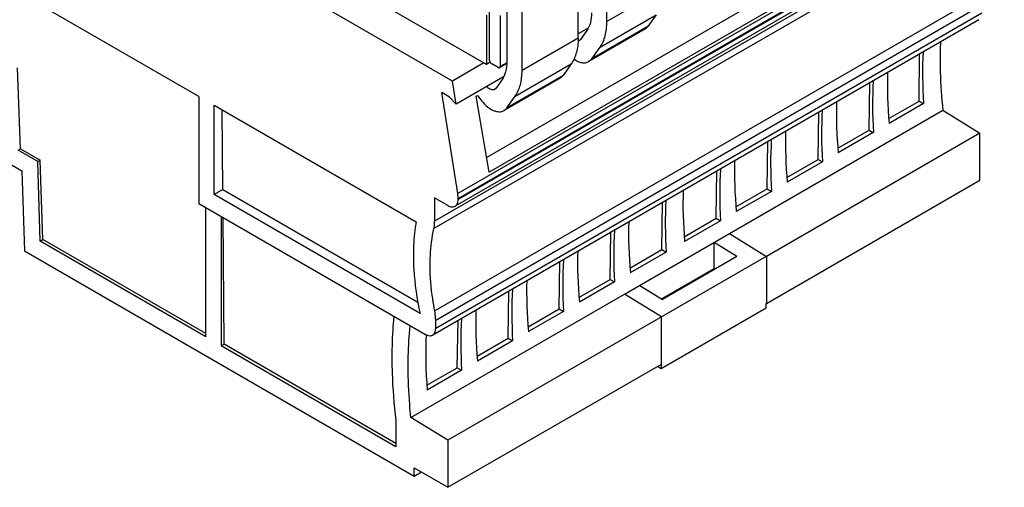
# Model space of a CAD drawing. Header units: inches. Extents: x 0 to 22, y 0 to 17.
# Tile 4 of 24: x 3.1 to 5.8, y 11.2 to 12.5. Entities that reach past the tile are written whole.
import ezdxf

# ---------------------------------------------------------------- set-up
doc = ezdxf.new("R2010")
doc.units = ezdxf.units.IN
doc.header["$LTSCALE"] = 1.21
doc.header["$MEASUREMENT"] = 0
doc.layers.get('0').update_dxf_attribs({"linetype": 'CONTINUOUS'})

msp = doc.modelspace()

# ---------------------------------------------------------------- linework, layer by layer
at = {"color": 7, "linetype": 'CONTINUOUS'}
for p, q in [((4.2786, 12.3431), (0.9023, 14.2925)), ((3.5857, 12.3012), (1.5952, 13.4505)), ((4.3715, 12.3884), (2.8125, 13.2886)), ((5.7852, 12.8969), (4.2931, 12.0354)), ((5.7782, 12.8626), (4.286, 12.0011)), ((4.2941, 12.0222), (5.7863, 12.8837)), ((5.7863, 12.8806), (4.2941, 12.0191)), ((4.372, 12.1343), (5.649, 12.8716)), ((5.6967, 12.855), (4.3789, 12.0941)), ((5.7223, 12.8217), (4.2301, 11.9601)), ((5.7202, 12.8017), (4.2281, 11.9401)), ((4.7006, 12.5054), (4.7006, 12.6716)), ((4.6221, 12.4601), (4.6221, 12.6263)), ((4.8537, 12.5938), (4.7006, 12.5054)), ((5.7226, 12.5765), (4.2304, 11.7149)), ((4.4272, 12.5704), (4.4272, 12.3958)), ((4.2329, 11.6901), (5.7251, 12.5516)), ((4.469, 12.3717), (4.469, 12.5379)), ((5.7169, 12.5106), (4.2248, 11.6491)), ((5.7251, 12.5287), (4.2329, 11.6671)), ((4.3715, 12.5226), (4.3715, 12.3884)), ((4.3803, 12.3994), (4.3803, 12.5344)), ((4.4091, 12.5219), (4.4091, 12.3828)), ((4.6819, 12.4358), (4.8351, 12.5242)), ((4.8351, 12.5242), (4.8124, 12.492)), ((4.6495, 12.4878), (4.6221, 12.472)), ((4.6458, 12.4808), (4.6287, 12.4565)), ((4.8044, 12.4846), (4.6513, 12.3962)), ((4.8124, 12.492), (4.6593, 12.4036)), ((4.6221, 12.4601), (4.469, 12.3717)), ((4.6287, 12.4565), (4.6256, 12.4536)), ((4.6593, 12.4036), (4.6819, 12.4358)), ((5.554, 12.2885), (5.5549, 12.4171)), ((3.0987, 12.1576), (3.0905, 12.3788)), ((4.3643, 12.3926), (4.2786, 12.3431)), ((4.3818, 12.3944), (4.3715, 12.3884)), ((4.4035, 12.3796), (4.3859, 12.3898)), ((4.4268, 12.3903), (4.4075, 12.3792)), ((4.427, 12.3931), (4.4091, 12.3828)), ((4.4503, 12.3021), (4.6034, 12.3905)), ((4.6034, 12.3905), (4.5808, 12.3583)), ((4.4178, 12.3541), (4.2886, 12.2795)), ((4.4141, 12.3471), (4.397, 12.3228)), ((4.5728, 12.3509), (4.4197, 12.2625)), ((4.5808, 12.3583), (4.4276, 12.2698)), ((4.2886, 12.2795), (4.2786, 12.3431)), ((4.397, 12.3228), (4.3939, 12.3199)), ((5.4167, 12.2092), (5.4187, 12.3384)), ((3.5857, 12.3012), (3.5857, 12.0087)), ((4.2707, 12.2994), (4.2496, 12.3116)), ((4.2931, 12.0354), (4.2496, 12.3116)), ((4.2707, 12.2994), (4.2886, 12.2795)), ((4.3432, 12.3014), (4.3469, 12.3035)), ((4.3789, 12.0941), (4.3432, 12.3014)), ((4.3469, 12.3035), (4.3592, 12.2882)), ((4.4276, 12.2698), (4.4503, 12.3021)), ((3.6274, 12.2771), (4.1796, 11.9583)), ((3.6274, 12.0328), (3.6274, 12.2771)), ((5.4707, 12.2404), (5.554, 12.2885)), ((5.5657, 12.2817), (5.4717, 12.2274)), ((5.554, 12.2885), (5.5657, 12.2817)), ((3.6517, 12.0468), (3.65, 12.264)), ((5.0353, 11.9264), (5.6185, 12.2632)), ((5.2775, 12.1288), (5.2795, 12.2581)), ((5.6185, 12.2632), (5.7195, 12.2008)), ((5.7195, 12.2008), (5.1363, 11.8641)), ((5.3315, 12.16), (5.4167, 12.2092)), ((5.4285, 12.2024), (5.3325, 12.147)), ((5.4167, 12.2092), (5.4285, 12.2024)), ((5.7195, 12.0722), (5.7195, 12.2008)), ((5.1383, 12.0485), (5.1403, 12.1777)), ((3.0924, 12.1539), (3.0987, 12.1576)), ((3.1457, 12.1231), (3.0924, 12.1539)), ((3.0987, 12.1576), (3.1521, 12.1268)), ((3.0493, 12.1287), (3.1026, 12.0979)), ((3.1521, 12.1268), (3.1457, 12.1231)), ((3.1522, 11.9054), (3.1457, 12.1231)), ((3.1601, 11.91), (3.1521, 12.1268)), ((5.1923, 12.0796), (5.2775, 12.1288)), ((5.2893, 12.122), (5.1933, 12.0666)), ((5.2775, 12.1288), (5.2893, 12.122)), ((3.1026, 12.0979), (3.1092, 11.8788)), ((4.9991, 11.9681), (5.0011, 12.0973)), ((5.1363, 11.7355), (5.7195, 12.0722)), ((3.6517, 12.0468), (3.6274, 12.0328)), ((4.1901, 11.7079), (3.6274, 12.0328)), ((3.6517, 12.0468), (4.1843, 11.7392)), ((4.2663, 12.003), (4.2301, 12.0239)), ((4.2301, 12.0239), (4.2301, 11.9601)), ((5.0531, 11.9993), (5.1383, 12.0485)), ((5.1501, 12.0417), (5.0541, 11.9863)), ((5.1383, 12.0485), (5.1501, 12.0417)), ((3.5857, 12.0087), (4.2051, 11.651)), ((3.6051, 11.6438), (3.6051, 11.9974)), ((4.2941, 12.0191), (4.2941, 12.0222)), ((4.8509, 11.8825), (4.8523, 12.0114)), ((3.6469, 11.9733), (3.6469, 11.6197)), ((3.6549, 11.6243), (3.6522, 11.9702)), ((4.9119, 11.9177), (4.9991, 11.9681)), ((5.0109, 11.9613), (4.9128, 11.9047)), ((4.9991, 11.9681), (5.0109, 11.9613)), ((4.7096, 11.8009), (4.7115, 11.9302)), ((4.7486, 11.7605), (5.0353, 11.9261)), ((5.0353, 11.9264), (5.1363, 11.8641)), ((3.1522, 11.9054), (3.1601, 11.91)), ((3.6051, 11.6438), (3.1522, 11.9054)), ((3.6051, 11.653), (3.1601, 11.91)), ((5.0555, 11.8637), (4.9936, 11.9019)), ((4.9936, 11.8307), (4.9936, 11.9019)), ((3.1092, 11.8788), (4.1744, 11.2637)), ((5.136, 11.8639), (4.2663, 11.3617)), ((4.7636, 11.8321), (4.8509, 11.8825)), ((4.8627, 11.8757), (4.7646, 11.8191)), ((4.8509, 11.8825), (4.8627, 11.8757)), ((5.0555, 11.8637), (4.8523, 11.7464)), ((5.1363, 11.8641), (5.1363, 11.7355)), ((4.5704, 11.7206), (4.5724, 11.8498)), ((4.85, 11.7478), (4.9936, 11.8307)), ((4.996, 11.8293), (4.9936, 11.8307)), ((4.6244, 11.7517), (4.7096, 11.8009)), ((4.7214, 11.7941), (4.6254, 11.7387)), ((4.7096, 11.8009), (4.7214, 11.7941)), ((4.7904, 11.7846), (4.8523, 11.7464)), ((4.1653, 11.4241), (4.7486, 11.7609)), ((4.4312, 11.6402), (4.4332, 11.7694)), ((4.8495, 11.6985), (4.7486, 11.7609)), ((5.136, 11.7236), (5.136, 11.7356)), ((4.4852, 11.6714), (4.5704, 11.7206)), ((4.5822, 11.7138), (4.4862, 11.6584)), ((4.5704, 11.7206), (4.5822, 11.7138)), ((4.8492, 11.558), (5.136, 11.7236)), ((4.2329, 11.6671), (4.2329, 11.6901)), ((4.292, 11.5598), (4.294, 11.6891)), ((4.8492, 11.6983), (4.8492, 11.558)), ((3.6469, 11.6197), (3.6549, 11.6243)), ((4.1243, 11.3533), (3.6549, 11.6243)), ((4.346, 11.591), (4.4312, 11.6402)), ((4.443, 11.6334), (4.347, 11.578)), ((4.4312, 11.6402), (4.443, 11.6334)), ((4.1243, 11.3441), (3.6469, 11.6197)), ((4.2663, 11.2332), (4.8495, 11.5699)), ((4.2089, 11.5118), (4.292, 11.5598)), ((4.3038, 11.553), (4.2098, 11.4987)), ((4.292, 11.5598), (4.3038, 11.553)), ((4.8391, 11.5639), (4.8492, 11.558)), ((4.1243, 11.4158), (4.1243, 11.3441)), ((4.2663, 11.3617), (4.1653, 11.4241)), ((4.2663, 11.3617), (4.2663, 11.2332)), ((4.1744, 11.2862), (4.2663, 11.2332)), ((4.1744, 11.2637), (4.1744, 11.2862)), ((4.1744, 11.2637), (4.1939, 11.275))]:
    msp.add_line(p, q, dxfattribs=at)
msp.add_arc((6.7495, 12.4021), 1.1386, 177.5859, 180.0219, dxfattribs=at)
for centre, major_axis, ratio, start_param, end_param in [((6.4538, 11.8597), (-0.6216, 1.0958), 0.582348, 0.742156, 0.877402), ((6.3578, 11.8042), (-0.6461, 1.0816), 0.567168, 0.72929, 0.864535), ((6.3173, 11.7808), (-0.6131, 1.1007), 0.587319, 0.746752, 0.881998), ((6.2186, 11.7238), (-0.6461, 1.0816), 0.567168, 0.72929, 0.864535), ((6.1781, 11.7004), (-0.6131, 1.1007), 0.587319, 0.746752, 0.881998), ((6.0794, 11.6435), (-0.6461, 1.0816), 0.567168, 0.72929, 0.864535), ((6.0389, 11.6201), (-0.6131, 1.1007), 0.587319, 0.746752, 0.881998), ((5.9402, 11.5631), (-0.6461, 1.0816), 0.567168, 7.012475, 7.147721), ((5.8997, 11.5397), (-0.6131, 1.1007), 0.587319, 7.029937, 7.165183), ((5.7993, 11.4817), (-0.6413, 1.0844), 0.570235, 0.731756, 0.867001), ((5.7511, 11.4539), (-0.6183, 1.0978), 0.584342, 7.027161, 7.162406), ((5.6507, 11.3959), (-0.6461, 1.0816), 0.567168, 0.72929, 0.864535), ((5.6102, 11.3725), (-0.6131, 1.1007), 0.587319, 0.746752, 0.881998), ((5.5115, 11.3156), (-0.6461, 1.0816), 0.567168, 0.72929, 0.864535), ((5.471, 11.2922), (-0.6131, 1.1007), 0.587319, 7.029937, 7.165183), ((5.3723, 11.2352), (-0.6461, 1.0816), 0.567168, 0.72929, 0.864535), ((5.3318, 11.2118), (-0.6131, 1.1007), 0.587319, 7.029937, 7.165183), ((5.2331, 11.1548), (-0.6461, 1.0816), 0.567168, 0.72929, 0.864535), ((5.1926, 11.1314), (-0.6131, 1.1007), 0.587319, 7.029937, 7.165183), ((5.0965, 11.076), (-0.6381, 1.0863), 0.572271, 0.721461, 0.868674)]:
    msp.add_ellipse(centre, major_axis=major_axis, ratio=ratio, start_param=start_param, end_param=end_param, dxfattribs=at)
for points, knots in [([(4.6588, 12.5295), (4.6588, 12.5204), (4.6571, 12.5033), (4.6503, 12.4873), (4.6458, 12.4808)], [0, 0, 0, 0, 0.537146, 1, 1, 1, 1]), ([(4.6819, 12.4358), (4.6884, 12.445), (4.6954, 12.4616), (4.6999, 12.4856), (4.7006, 12.4987), (4.7006, 12.5054)], [0, 0, 0, 0, 0.462327, 0.72147, 1, 1, 1, 1]), ([(4.8124, 12.492), (4.8119, 12.4912), (4.8096, 12.4884), (4.8068, 12.486), (4.8044, 12.4846)], [0, 0, 0, 0, 0.257436, 1, 1, 1, 1]), ([(4.6221, 12.4601), (4.6221, 12.4533), (4.6214, 12.4402), (4.6169, 12.4163), (4.6099, 12.3997), (4.6034, 12.3905)], [0, 0, 0, 0, 0.27853, 0.537673, 1, 1, 1, 1]), ([(4.6256, 12.4536), (4.6253, 12.4535), (4.624, 12.4528), (4.6226, 12.4525), (4.6216, 12.4524)], [0, 0, 0, 0, 0.245921, 1, 1, 1, 1]), ([(4.6103, 12.4033), (4.6138, 12.4008), (4.6208, 12.3967), (4.6319, 12.393), (4.6423, 12.3926), (4.6486, 12.3947), (4.6513, 12.3962)], [0, 0, 0, 0, 0.295755, 0.557477, 0.788292, 1, 1, 1, 1]), ([(4.6513, 12.3962), (4.6521, 12.3967), (4.6551, 12.3986), (4.6577, 12.4013), (4.6593, 12.4036)], [0, 0, 0, 0, 0.245758, 1, 1, 1, 1]), ([(5.6109, 12.4017), (5.6109, 12.3904), (5.6116, 12.3441), (5.6148, 12.2979), (5.6185, 12.2632)], [0, 0, 0, 0, 0.244294, 1, 1, 1, 1]), ([(4.3803, 12.3994), (4.3803, 12.399), (4.3805, 12.3972), (4.3811, 12.3955), (4.3817, 12.3943)], [0, 0, 0, 0, 0.229157, 1, 1, 1, 1]), ([(4.3817, 12.3943), (4.382, 12.3938), (4.3831, 12.3921), (4.3846, 12.3905), (4.3859, 12.3898)], [0, 0, 0, 0, 0.266521, 1, 1, 1, 1]), ([(4.4035, 12.3796), (4.4042, 12.3792), (4.4055, 12.3787), (4.4069, 12.3789), (4.4075, 12.3792)], [0, 0, 0, 0, 0.550799, 1, 1, 1, 1]), ([(4.4075, 12.3792), (4.408, 12.3795), (4.4089, 12.3807), (4.4091, 12.3821), (4.4091, 12.3828)], [0, 0, 0, 0, 0.449209, 1, 1, 1, 1]), ([(4.4272, 12.3958), (4.4272, 12.3867), (4.4255, 12.3696), (4.4187, 12.3535), (4.4141, 12.3471)], [0, 0, 0, 0, 0.537146, 1, 1, 1, 1]), ([(4.4503, 12.3021), (4.4568, 12.3113), (4.4638, 12.3279), (4.4682, 12.3518), (4.469, 12.3649), (4.469, 12.3717)], [0, 0, 0, 0, 0.462327, 0.72147, 1, 1, 1, 1]), ([(4.5808, 12.3583), (4.5802, 12.3575), (4.578, 12.3546), (4.5751, 12.3522), (4.5728, 12.3509)], [0, 0, 0, 0, 0.257436, 1, 1, 1, 1]), ([(4.3939, 12.3199), (4.3925, 12.3191), (4.389, 12.3182), (4.3833, 12.3194), (4.3775, 12.3226), (4.374, 12.3258), (4.3723, 12.3277)], [0, 0, 0, 0, 0.197788, 0.424916, 0.693535, 1, 1, 1, 1]), ([(4.3592, 12.2882), (4.3637, 12.2825), (4.3733, 12.2727), (4.3873, 12.2636), (4.3985, 12.2599), (4.4062, 12.2589), (4.4134, 12.2596), (4.4177, 12.2613), (4.4197, 12.2625)], [0, 0, 0, 0, 0.307079, 0.577661, 0.696666, 0.805042, 0.904919, 1, 1, 1, 1]), ([(4.4197, 12.2625), (4.4205, 12.2629), (4.4235, 12.2649), (4.4261, 12.2676), (4.4276, 12.2698)], [0, 0, 0, 0, 0.245758, 1, 1, 1, 1]), ([(4.2941, 12.0222), (4.2941, 12.0232), (4.2941, 12.0277), (4.2936, 12.0321), (4.2931, 12.0354)], [0, 0, 0, 0, 0.241729, 1, 1, 1, 1]), ([(4.2663, 12.003), (4.2696, 12.0011), (4.2761, 11.9984), (4.2833, 11.9995), (4.286, 12.0011)], [0, 0, 0, 0, 0.550842, 1, 1, 1, 1]), ([(4.286, 12.0011), (4.2887, 12.0026), (4.2932, 12.0083), (4.2941, 12.0153), (4.2941, 12.0191)], [0, 0, 0, 0, 0.449166, 1, 1, 1, 1]), ([(4.1796, 11.9583), (4.1783, 11.951), (4.1737, 11.9205), (4.1719, 11.8896), (4.1719, 11.8663)], [0, 0, 0, 0, 0.240838, 1, 1, 1, 1]), ([(4.2281, 11.9401), (4.2284, 11.9417), (4.2297, 11.9483), (4.2301, 11.955), (4.2301, 11.9601)], [0, 0, 0, 0, 0.238811, 1, 1, 1, 1]), ([(4.2178, 11.8397), (4.2178, 11.8485), (4.2186, 11.8822), (4.2227, 11.9158), (4.2281, 11.9401)], [0, 0, 0, 0, 0.261504, 1, 1, 1, 1]), ([(4.1719, 11.8663), (4.1719, 11.8536), (4.1736, 11.8004), (4.1814, 11.7474), (4.1901, 11.7079)], [0, 0, 0, 0, 0.238773, 1, 1, 1, 1]), ([(4.2304, 11.7149), (4.2283, 11.7256), (4.2213, 11.7669), (4.2178, 11.8088), (4.2178, 11.8397)], [0, 0, 0, 0, 0.259878, 1, 1, 1, 1]), ([(4.1186, 11.701), (4.1177, 11.6918), (4.1145, 11.6544), (4.1132, 11.6168), (4.1132, 11.5884)], [0, 0, 0, 0, 0.244742, 1, 1, 1, 1]), ([(4.2329, 11.6901), (4.2329, 11.6921), (4.2327, 11.7004), (4.2316, 11.7087), (4.2304, 11.7149)], [0, 0, 0, 0, 0.240012, 1, 1, 1, 1]), ([(4.1577, 11.5627), (4.1577, 11.5722), (4.1582, 11.6098), (4.1605, 11.6473), (4.1634, 11.6751)], [0, 0, 0, 0, 0.255583, 1, 1, 1, 1]), ([(4.2051, 11.651), (4.2083, 11.6492), (4.2148, 11.6465), (4.2221, 11.6476), (4.2247, 11.6491)], [0, 0, 0, 0, 0.550842, 1, 1, 1, 1]), ([(4.2247, 11.6491), (4.2274, 11.6506), (4.232, 11.6564), (4.2329, 11.6634), (4.2329, 11.6671)], [0, 0, 0, 0, 0.449166, 1, 1, 1, 1]), ([(4.1132, 11.5884), (4.1132, 11.5743), (4.1142, 11.5167), (4.1189, 11.4591), (4.1243, 11.4158)], [0, 0, 0, 0, 0.243354, 1, 1, 1, 1]), ([(4.1653, 11.4241), (4.1641, 11.4359), (4.1597, 11.4819), (4.1577, 11.5282), (4.1577, 11.5627)], [0, 0, 0, 0, 0.2557, 1, 1, 1, 1])]:
    msp.add_open_spline(points, degree=3, knots=knots, dxfattribs=at)

doc.saveas('drawing.dxf')
